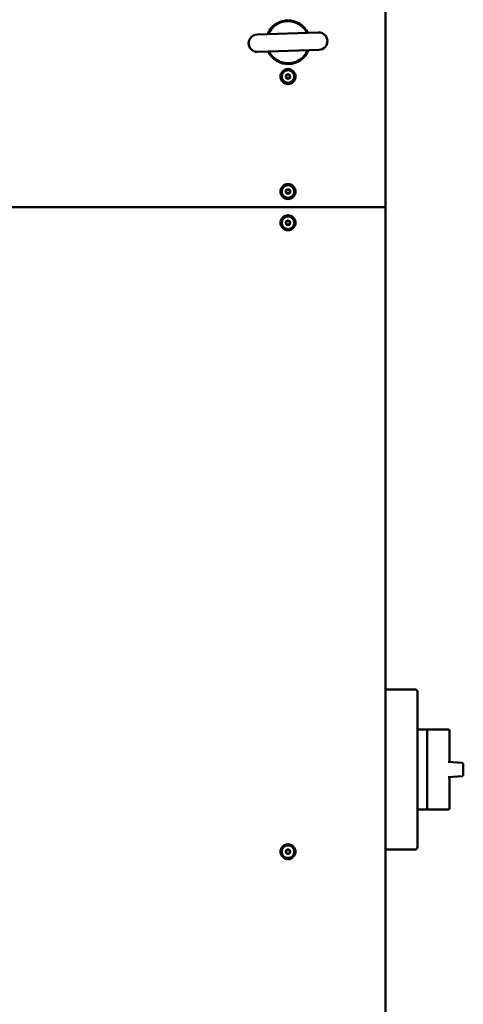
# Model space of a CAD drawing. Header units: millimetres. Extents: x 90 to 4401, y 90 to 14724.
# Tile 15 of 17: x 2460 to 2815, y 1575 to 2363. Entities that reach past the tile are written whole.
import ezdxf

# ---------------------------------------------------------------- set-up
doc = ezdxf.new("R2010")
doc.units = ezdxf.units.MM
doc.header["$LTSCALE"] = 15
doc.layers.add('Visible (ISO)', color=7, linetype='Continuous', lineweight=50)

msp = doc.modelspace()

# ---------------------------------------------------------------- linework, layer by layer
at = {"layer": 'Visible (ISO)'}
for p, q in [((2752.42, 2362.87), (2752.42, 2465.87)), ((2752.42, 2362.87), (2752.42, 2212.87)), ((2698.67, 2352.71), (2649.69, 2351.02)), ((2650.18, 2337.03), (2699.15, 2338.72)), ((1760.42, 2212.87), (2752.42, 2212.87)), ((1760.42, 2212.87), (2752.42, 2212.87)), ((2752.42, 2212.87), (2752.42, 1218.87)), ((2752.42, 1826.97), (2775.92, 1826.97)), ((2777.92, 1822.97), (2777.92, 1824.97)), ((2777.92, 1822.97), (2777.92, 1702.78)), ((2784.72, 1794.87), (2777.92, 1794.87)), ((2784.72, 1794.87), (2785.72, 1794.87)), ((2785.72, 1794.87), (2802.62, 1794.87)), ((2785.72, 1786.37), (2785.72, 1793.87)), ((2803.62, 1768.98), (2803.62, 1793.87)), ((2785.72, 1786.37), (2785.72, 1770.81)), ((2802.62, 1769.07), (2813.62, 1768.11)), ((2814.62, 1767.11), (2814.62, 1762.87)), ((2813.62, 1757.63), (2802.62, 1756.67)), ((2814.62, 1762.87), (2814.62, 1758.64)), ((2785.72, 1754.93), (2785.72, 1739.37)), ((2803.62, 1731.87), (2803.62, 1756.76)), ((2785.72, 1731.87), (2785.72, 1739.37)), ((2777.92, 1730.87), (2784.72, 1730.87)), ((2785.72, 1730.87), (2784.72, 1730.87)), ((2785.72, 1730.87), (2802.62, 1730.87)), ((2777.92, 1700.78), (2777.92, 1702.78)), ((2775.92, 1698.78), (2752.42, 1698.78))]:
    msp.add_line(p, q, dxfattribs=at)
for centre, radius in [((2674.42, 2317.37), 6), ((2674.42, 2317.37), 5), ((2674.42, 2317.37), 1.8), ((2674.42, 2317.37), 1.5), ((2674.42, 2225.37), 6), ((2674.42, 2225.37), 5), ((2674.42, 2225.37), 1.8), ((2674.42, 2225.37), 1.5), ((2674.42, 2200.37), 6), ((2674.42, 2200.37), 5), ((2674.42, 2200.37), 1.8), ((2674.42, 2200.37), 1.5), ((2674.42, 1697.12), 6), ((2674.42, 1697.12), 5), ((2674.42, 1697.12), 1.8), ((2674.42, 1697.12), 1.5)]:
    msp.add_circle(centre, radius, dxfattribs=at)
for centre, radius, start, end in [((2674.42, 2344.87), 17.5, 25.56172, 158.40536), ((2674.42, 2344.87), 16.9, 26.45178, 157.5153), ((2649.94, 2344.02), 7, 91.98354, 271.98354), ((2698.91, 2345.72), 7, 271.98354, 91.98354), ((2674.42, 2344.87), 17.5, 205.56172, 338.40536), ((2674.42, 2344.87), 16.9, 206.45178, 337.5153), ((2775.92, 1824.97), 2, 0, 90), ((2784.72, 1793.87), 1, 0, 90), ((2802.62, 1793.87), 1, 0, 90), ((2784.72, 1731.87), 1, 270, 0), ((2802.62, 1731.87), 1, 270, 0), ((2775.92, 1700.78), 2, 270, 0)]:
    msp.add_arc(centre, radius, start, end, dxfattribs=at)
for centre, major_axis, start_param, end_param in [((2813.69, 1768.1), (-3.96, 0.35), 4.707847, 4.729846), ((2813.69, 1757.64), (3.96, 0.35), 4.694932, 4.716931)]:
    msp.add_ellipse(centre, major_axis=major_axis, ratio=0.000077, start_param=start_param, end_param=end_param, dxfattribs=at)
for points in [[(2672.74, 2316.76), (2672.9, 2317.64), (2673.05, 2318.52)], [(2674.11, 2315.61), (2673.42, 2316.19), (2672.74, 2316.76)], [(2673.05, 2318.52), (2673.9, 2318.83), (2674.74, 2319.13)], [(2674.74, 2319.13), (2675.42, 2318.56), (2676.11, 2317.98)], [(2676.11, 2317.98), (2675.95, 2317.1), (2675.79, 2316.22)], [(2675.79, 2316.22), (2674.95, 2315.91), (2674.11, 2315.61)], [(2672.7, 2224.9), (2672.92, 2225.77), (2673.15, 2226.63)], [(2673.97, 2223.64), (2673.33, 2224.27), (2672.7, 2224.9)], [(2673.15, 2226.63), (2674.02, 2226.87), (2674.88, 2227.1)], [(2675.69, 2224.11), (2674.83, 2223.88), (2673.97, 2223.64)], [(2674.88, 2227.1), (2675.51, 2226.47), (2676.15, 2225.84)], [(2676.15, 2225.84), (2675.92, 2224.98), (2675.69, 2224.11)], [(2672.74, 2200.99), (2673.43, 2201.56), (2674.11, 2202.13)], [(2673.05, 2199.22), (2672.9, 2200.1), (2672.74, 2200.99)], [(2674.73, 2198.61), (2673.89, 2198.92), (2673.05, 2199.22)], [(2674.11, 2202.13), (2674.96, 2201.83), (2675.8, 2201.52)], [(2676.1, 2199.76), (2675.42, 2199.18), (2674.73, 2198.61)], [(2675.8, 2201.52), (2675.95, 2200.64), (2676.1, 2199.76)], [(2672.64, 1696.98), (2673.02, 1697.79), (2673.41, 1698.6)], [(2673.65, 1695.51), (2673.15, 1696.24), (2672.64, 1696.98)], [(2673.41, 1698.6), (2674.3, 1698.67), (2675.19, 1698.74)], [(2675.44, 1695.65), (2674.54, 1695.58), (2673.65, 1695.51)], [(2675.19, 1698.74), (2675.7, 1698), (2676.21, 1697.26)], [(2676.21, 1697.26), (2675.82, 1696.45), (2675.44, 1695.65)]]:
    msp.add_rational_spline(points, [1.00305832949, 1.15823199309, 1.00305832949], degree=2, dxfattribs=at)
for points, knots in [([(2785.72, 1793.87), (2785.72, 1794.12), (2785.72, 1794.32), (2785.72, 1794.53), (2785.72, 1794.58), (2785.72, 1794.79), (2785.72, 1794.87), (2785.72, 1794.87), (2785.72, 1794.87), (2785.72, 1794.87)], [-0.7984853, -0.7984853, -0.7984853, -0.7984853, -0.498763, -0.498763, -0.3973966, -0.3973966, 0, 0, 0.0037798, 0.0037798, 0.0037798, 0.0037798]), ([(2785.72, 1762.87), (2785.72, 1762.88), (2785.72, 1762.9), (2785.72, 1764.23), (2785.72, 1765.56), (2785.72, 1767.21), (2785.72, 1767.54), (2785.72, 1768.86), (2785.72, 1769.84), (2785.72, 1770.81)], [-0.8023037, -0.8023037, -0.8023037, -0.8023037, -0.7985236, -0.7985236, -0.401108, -0.401108, -0.2997367, -0.2997367, 0, 0, 0, 0]), ([(2814.62, 1767.11), (2814.62, 1767.13), (2814.62, 1767.15), (2814.62, 1767.21), (2814.61, 1767.24), (2814.6, 1767.34), (2814.58, 1767.41), (2814.51, 1767.59), (2814.44, 1767.69), (2814.28, 1767.86), (2814.19, 1767.93), (2814.03, 1768.02), (2813.97, 1768.05), (2813.84, 1768.08), (2813.77, 1768.1), (2813.71, 1768.1)], [0.000001, 0.000001, 0.000001, 0.000001, 0.0075579, 0.0075579, 0.0171673, 0.0171673, 0.0378539, 0.0378539, 0.0745063, 0.0745063, 0.1083759, 0.1083759, 0.1291652, 0.1291652, 0.1488433, 0.1488433, 0.1488433, 0.1488433]), ([(2785.72, 1754.93), (2785.72, 1755.9), (2785.72, 1756.88), (2785.72, 1758.2), (2785.72, 1758.54), (2785.72, 1760.19), (2785.72, 1761.51), (2785.72, 1762.85), (2785.72, 1762.86), (2785.72, 1762.87)], [-0.7984853, -0.7984853, -0.7984853, -0.7984853, -0.498763, -0.498763, -0.3973966, -0.3973966, 0, 0, 0.0037798, 0.0037798, 0.0037798, 0.0037798]), ([(2813.71, 1757.64), (2813.77, 1757.65), (2813.84, 1757.66), (2813.97, 1757.7), (2814.03, 1757.72), (2814.19, 1757.81), (2814.28, 1757.88), (2814.44, 1758.05), (2814.51, 1758.16), (2814.58, 1758.33), (2814.6, 1758.4), (2814.61, 1758.5), (2814.62, 1758.53), (2814.62, 1758.59), (2814.62, 1758.61), (2814.62, 1758.64)], [0.000001, 0.000001, 0.000001, 0.000001, 0.0197016, 0.0197016, 0.0405175, 0.0405175, 0.0743761, 0.0743761, 0.1110331, 0.1110331, 0.1316773, 0.1316773, 0.1412691, 0.1412691, 0.1488159, 0.1488159, 0.1488159, 0.1488159]), ([(2785.72, 1730.87), (2785.72, 1730.87), (2785.72, 1730.87), (2785.72, 1730.87), (2785.72, 1730.96), (2785.72, 1731.16), (2785.72, 1731.21), (2785.72, 1731.42), (2785.72, 1731.62), (2785.72, 1731.87)], [-0.8023037, -0.8023037, -0.8023037, -0.8023037, -0.7985236, -0.7985236, -0.401108, -0.401108, -0.2997367, -0.2997367, 0, 0, 0, 0])]:
    msp.add_open_spline(points, degree=3, knots=knots, dxfattribs=at)

doc.saveas('drawing.dxf')
